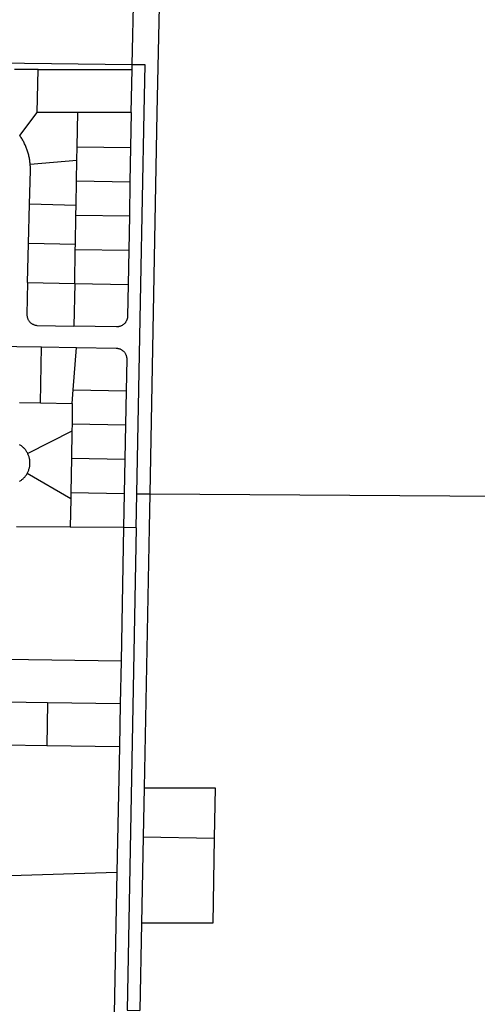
# Model space of a CAD drawing. Header units: feet. Extents: x 1348695 to 1391571, y 443146 to 661817.
# Tile 41 of 58: x 1371490 to 1372560, y 648002 to 650303. Entities that reach past the tile are written whole.
import ezdxf

# ---------------------------------------------------------------- set-up
doc = ezdxf.new("R2010")
doc.units = ezdxf.units.FT
doc.header["$MEASUREMENT"] = 0
doc.layers.add('eatpar', color=32, linetype='Continuous')

msp = doc.modelspace()

# ---------------------------------------------------------------- linework, layer by layer
at = {"layer": 'eatpar'}
for p, q in [((1371753.25, 650197.125), (1370497, 650212.6875)), ((1371753, 650186.1875), (1371753.25, 650197.125)), ((1371532.875, 650186.5), (1371478, 650186.5625)), ((1371531, 650085.875), (1371532.875, 650186.5)), ((1371532.875, 650186.5), (1371753, 650186.1875)), ((1371751, 650086.125), (1371753, 650186.1875)), ((1371490.125, 650032), (1371531, 650085.875)), ((1371626, 650085.75), (1371531, 650085.875)), ((1371624.5, 650005.8125), (1371626, 650085.75)), ((1371751, 650086.125), (1371626, 650085.75)), ((1371751, 650086.125), (1371749.5, 650003.9375)), ((1371623.875, 649974.1875), (1371624.5, 650005.8125)), ((1371624.5, 650005.8125), (1371749.5, 650003.9375)), ((1371749.5, 650003.9375), (1371748, 649923.9375)), ((1371514.5, 649965.25), (1371623.875, 649974.1875)), ((1371623, 649925.875), (1371623.875, 649974.1875)), ((1371622, 649868.5625), (1371623, 649925.875)), ((1371623, 649925.875), (1371748, 649923.9375)), ((1371748, 649923.9375), (1371746.5, 649844)), ((1371510.875, 649779.6875), (1371513.125, 649871.25)), ((1371622, 649868.5625), (1371513.125, 649871.25)), ((1371621.625, 649845.875), (1371622, 649868.5625)), ((1371620.375, 649777), (1371621.625, 649845.875)), ((1371621.625, 649845.875), (1371746.5, 649844)), ((1371746.5, 649844), (1371745.125, 649764)), ((1371508.625, 649688.5625), (1371510.875, 649779.6875)), ((1371620.375, 649777), (1371510.875, 649779.6875)), ((1371620.125, 649765.875), (1371620.375, 649777)), ((1371618.625, 649685.875), (1371620.125, 649765.875)), ((1371620.125, 649765.875), (1371745.125, 649764)), ((1371745.125, 649764), (1371743.625, 649683.9375)), ((1371508.625, 649688.5625), (1371618.625, 649685.875)), ((1371618.625, 649685.875), (1371616.75, 649586.75)), ((1371618.625, 649685.875), (1371743.625, 649683.9375)), ((1371538.875, 649407.4375), (1371541.375, 649538.125)), ((1371541.375, 649538.125), (1371623, 649536.625)), ((1371615, 649438), (1371623, 649536.625)), ((1371612.375, 649406.0625), (1371615, 649438)), ((1371615, 649438), (1371739, 649435.6875)), ((1371739, 649435.6875), (1371737.5, 649355.75)), ((1371489.75, 649408.375), (1371538.875, 649407.4375)), ((1371538.875, 649407.4375), (1371612.375, 649406.0625)), ((1371612.375, 649406.0625), (1371612.5, 649358.0625)), ((1371612.25, 649341.0625), (1371508.75, 649289.125)), ((1371612.25, 649341.0625), (1371611.125, 649278.0625)), ((1371612.5, 649358.0625), (1371612.25, 649341.0625)), ((1371612.5, 649358.0625), (1371737.5, 649355.75)), ((1371737.5, 649355.75), (1371736, 649275.75)), ((1371611.125, 649278.0625), (1371609.625, 649198.0625)), ((1371611.125, 649278.0625), (1371736, 649275.75)), ((1371736, 649275.75), (1371734.625, 649195.75)), ((1371609.375, 649182.8125), (1371507.625, 649242.375)), ((1371609.375, 649182.8125), (1371608.125, 649116.8125)), ((1371609.625, 649198.0625), (1371609.375, 649182.8125)), ((1371609.625, 649198.0625), (1371734.625, 649195.75)), ((1371734.625, 649195.75), (1371733.125, 649115.75)), ((1371762.75, 649115.5), (1371764.25, 649194.75)), ((1371764.25, 649194.75), (1371794.625, 649194.5625)), ((1371794.625, 649194.5625), (1373998.25, 649179.5625)), ((1371608.125, 649116.8125), (1371482.75, 649117.875)), ((1371733.125, 649115.75), (1371608.125, 649116.8125)), ((1371733.125, 649115.75), (1371727, 648803.6875)), ((1371762.75, 649115.5), (1371733.125, 649115.75)), ((1371727, 648803.6875), (1371456.625, 648807.625)), ((1371727, 648803.6875), (1371725, 648703.6875)), ((1371554.875, 648706.1875), (1371454.875, 648707.625)), ((1371554.875, 648706.1875), (1371553.125, 648606.0625)), ((1371725, 648703.6875), (1371554.875, 648706.1875)), ((1371725, 648703.6875), (1371723.125, 648603.6875)), ((1371553.125, 648606.0625), (1371453.125, 648607.4375)), ((1371723.125, 648603.6875), (1371553.125, 648606.0625)), ((1371723.125, 648603.6875), (1371717.375, 648310.125)), ((1371781.25, 648507.875), (1371779, 648393.125)), ((1371779, 648393.125), (1371775.125, 648191.125)), ((1371779, 648393.125), (1371945.25, 648390)), ((1371442.375, 648302.3125), (1371717.375, 648310.125)), ((1371717.375, 648310.125), (1371711, 647979.6875)), ((1371775.125, 648191.125), (1371771.125, 647987.25))]:
    msp.add_line(p, q, dxfattribs=at)
for points in [[(1371819.75, 650510.5625), (1371816.875, 650370.0625), (1371811, 650084.9375), (1371794.625, 649194.5625)], [(1371753.25, 650197.125), (1371756.875, 650371.1875), (1371759, 650475.3125)], [(1371764.25, 649194.75), (1371773.625, 649683.4375), (1371781, 650085.5625), (1371783.25, 650196.75), (1371753.25, 650197.125)], [(1371490.125, 650032), (1371489.5, 650032.875)], [(1371514.5, 649965.25), (1371514.25, 649967.5625), (1371514, 649969.9375), (1371513.75, 649972.25), (1371513.375, 649974.625), (1371513, 649976.9375), (1371512.625, 649979.25), (1371512.125, 649981.5625), (1371511.625, 649983.875), (1371511.125, 649986.125), (1371510.5, 649988.4375), (1371509.875, 649990.6875), (1371509.25, 649992.9375), (1371508.5, 649995.1875), (1371507.75, 649997.4375), (1371507, 649999.6875), (1371506.125, 650001.875), (1371505.375, 650004.0625), (1371504.375, 650006.25), (1371503.5, 650008.4375), (1371502.5, 650010.5625), (1371501.5, 650012.6875), (1371500.5, 650014.8125), (1371499.375, 650016.875), (1371498.25, 650019), (1371497.125, 650021), (1371495.875, 650023.0625), (1371494.75, 650025.0625), (1371493.5, 650027.0625), (1371492.125, 650029.0625), (1371490.875, 650031), (1371490.125, 650032)], [(1371513.125, 649871.25), (1371515, 649949.9375), (1371515, 649952.375), (1371515.125, 649954.8125), (1371515, 649957.25), (1371515, 649959.625), (1371514.875, 649962.0625), (1371514.5, 649965.25)], [(1371508.625, 649688.5625), (1371506.875, 649613.9375), (1371506.875, 649612.625), (1371507, 649611.3125), (1371507.125, 649610), (1371507.25, 649608.6875), (1371507.625, 649607.4375), (1371507.875, 649606.1875), (1371508.375, 649604.9375), (1371508.75, 649603.6875), (1371509.375, 649602.5), (1371509.875, 649601.3125), (1371510.625, 649600.1875), (1371511.25, 649599.125), (1371512.125, 649598.0625), (1371512.875, 649597.0625), (1371513.75, 649596.0625), (1371514.75, 649595.125), (1371515.625, 649594.25), (1371516.75, 649593.4375), (1371517.75, 649592.6875), (1371518.875, 649592), (1371520, 649591.3125), (1371521.125, 649590.75), (1371522.375, 649590.1875), (1371523.625, 649589.75), (1371524.875, 649589.3125), (1371526.125, 649589), (1371527.375, 649588.75), (1371528.625, 649588.5), (1371530, 649588.375), (1371531.25, 649588.3125), (1371616.75, 649586.75)], [(1371743.625, 649683.9375), (1371742.25, 649609.4375), (1371742.125, 649608.125), (1371742, 649606.8125), (1371741.875, 649605.5), (1371741.625, 649604.25), (1371741.25, 649602.9375), (1371740.875, 649601.6875), (1371740.375, 649600.5), (1371739.875, 649599.3125), (1371739.25, 649598.125), (1371738.625, 649597), (1371738, 649595.875), (1371737.25, 649594.8125), (1371736.375, 649593.8125), (1371735.5, 649592.8125), (1371734.625, 649591.875), (1371733.625, 649591), (1371732.625, 649590.1875), (1371731.625, 649589.375), (1371730.5, 649588.6875), (1371729.375, 649588), (1371728.125, 649587.375), (1371727, 649586.875), (1371725.75, 649586.375), (1371724.5, 649585.9375), (1371723.25, 649585.625), (1371722, 649585.3125), (1371720.75, 649585.125), (1371719.375, 649584.9375), (1371718.125, 649584.875), (1371716.75, 649584.9375), (1371616.75, 649586.75)], [(1371460.5, 649539.1875), (1371470.75, 649539.3125), (1371483.375, 649539.1875), (1371541.375, 649538.125)], [(1371623, 649536.625), (1371715.875, 649534.9375), (1371717.125, 649534.875), (1371718.5, 649534.75), (1371719.75, 649534.5625), (1371721, 649534.3125), (1371722.25, 649533.9375), (1371723.5, 649533.5625), (1371724.75, 649533.125), (1371726, 649532.5625), (1371727.125, 649532), (1371728.25, 649531.375), (1371729.375, 649530.625), (1371730.5, 649529.875), (1371731.5, 649529.0625), (1371732.5, 649528.1875), (1371733.375, 649527.3125), (1371734.25, 649526.3125), (1371735.125, 649525.3125), (1371735.875, 649524.25), (1371736.625, 649523.1875), (1371737.25, 649522.0625), (1371737.875, 649520.875), (1371738.375, 649519.6875), (1371738.875, 649518.4375), (1371739.25, 649517.25), (1371739.625, 649515.9375), (1371739.875, 649514.6875), (1371740.125, 649513.375), (1371740.25, 649512.0625), (1371740.375, 649510.8125), (1371740.375, 649509.5), (1371739, 649435.6875)], [(1371508.75, 649289.125), (1371507.875, 649290.8125), (1371507, 649292.375), (1371506, 649293.8125), (1371505, 649295.3125), (1371504, 649296.6875), (1371503, 649298.0625), (1371501.875, 649299.4375), (1371500.75, 649300.75), (1371499.5, 649302), (1371498.25, 649303.1875), (1371496.875, 649304.375), (1371495.625, 649305.5), (1371494.25, 649306.5625), (1371492.875, 649307.625), (1371491.375, 649308.5625), (1371489.875, 649309.5)], [(1371507.625, 649242.375), (1371508.5, 649243.875), (1371509.25, 649245.4375), (1371510, 649247.0625), (1371510.625, 649248.6875), (1371511.25, 649250.3125), (1371511.75, 649251.9375), (1371512.25, 649253.625), (1371512.625, 649255.3125), (1371513, 649257.0625), (1371513.375, 649258.75), (1371513.625, 649260.5), (1371513.75, 649262.1875), (1371513.875, 649263.9375), (1371514, 649265.6875), (1371514, 649267.4375), (1371514, 649269.1875), (1371513.875, 649270.9375), (1371513.625, 649272.6875), (1371513.375, 649274.375), (1371513.125, 649276.125), (1371512.75, 649277.8125), (1371512.375, 649279.5), (1371511.875, 649281.1875), (1371511.375, 649282.875), (1371510.75, 649284.5), (1371510.125, 649286.125), (1371509.375, 649287.75), (1371508.75, 649289.125)], [(1371489.625, 649223.8125), (1371491.125, 649224.75), (1371492.5, 649225.6875), (1371494, 649226.6875), (1371495.375, 649227.75), (1371496.625, 649228.875), (1371498, 649230.0625), (1371499.25, 649231.25), (1371500.5, 649232.5), (1371501.625, 649233.8125), (1371502.75, 649235.125), (1371503.875, 649236.5), (1371504.875, 649237.9375), (1371505.875, 649239.375), (1371506.75, 649240.875), (1371507.625, 649242.375)], [(1371794.625, 649194.5625), (1371793.125, 649114.9375), (1371781.25, 648507.875)], [(1371762.75, 649115.5), (1371741.125, 647988.3125), (1371771.125, 647987.25)], [(1371781.25, 648507.875), (1371947.25, 648507.875), (1371945.25, 648390)], [(1371945.25, 648390), (1371941.875, 648191.125), (1371775.125, 648191.125)]]:
    msp.add_lwpolyline(points, dxfattribs=at)

doc.saveas('drawing.dxf')
